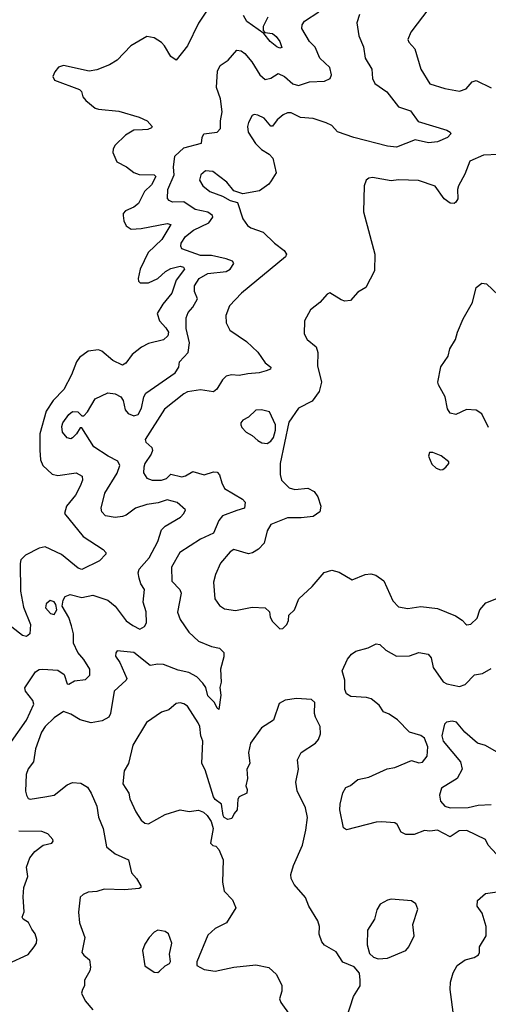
# Model space of a CAD drawing. Extents: x 1690054 to 1842981, y 782881 to 914114.
# Tile 62 of 256: x 1721759 to 1724290, y 819005 to 824322. Entities that reach past the tile are written whole.
import ezdxf

# ---------------------------------------------------------------- set-up
doc = ezdxf.new("R2010")
doc.units = 0

msp = doc.modelspace()

# ---------------------------------------------------------------- linework, layer by layer
at = {"layer": '0CON10XD'}
for points in [[(1721715.2, 820424.8), (1721795, 820540), (1721834.7, 820625), (1721829.7, 820645), (1721791.1, 820695), (1721786.8, 820713.2), (1721845, 820800.5), (1721865, 820812.5), (1721884.6, 820815.4), (1721965, 820808.4), (1721999.4, 820785), (1722015, 820736), (1722025, 820733.3), (1722055, 820751.5), (1722115, 820759.4), (1722137.9, 820782.1), (1722137.3, 820815), (1722106.2, 820866.2), (1722073.6, 820905), (1722049.5, 820955), (1722049.6, 821005), (1722039, 821049), (1722025, 821094), (1721989.2, 821155), (1721993, 821187), (1722005, 821206.2), (1722032.5, 821217.5), (1722095, 821202.5), (1722155, 821214.5), (1722235, 821187.2), (1722274.5, 821155), (1722335, 821076.2), (1722370, 821050), (1722408.5, 821031.5), (1722434, 821045), (1722443.1, 821065), (1722441.5, 821125), (1722426, 821176), (1722432.5, 821245), (1722413.5, 821275), (1722404.1, 821305.9), (1722398.8, 821335), (1722404.1, 821355), (1722457.6, 821415), (1722505.7, 821504.3), (1722525, 821568), (1722545, 821587), (1722627.3, 821635), (1722645.7, 821655), (1722653.8, 821675), (1722608.8, 821715), (1722555, 821729.2), (1722507.8, 821712.2), (1722445.9, 821704.1), (1722385, 821684.1), (1722335, 821646.7), (1722315, 821638.9), (1722275, 821633.5), (1722223.1, 821643.1), (1722202.9, 821665), (1722199.4, 821685), (1722218.2, 821765), (1722285, 821872.5), (1722300.5, 821915), (1722288.3, 821938.3), (1722237.1, 821965), (1722159.4, 822015), (1722095, 822117.5), (1722085, 822117.5), (1722065.8, 822085), (1722045, 822063.8), (1722035, 822058), (1722015, 822064), (1721989.7, 822095), (1721986.6, 822125), (1721992, 822145), (1722025, 822190.8), (1722043.6, 822206.4), (1722074, 822204), (1722095, 822182.5), (1722105, 822182.5), (1722125, 822204), (1722166.5, 822275), (1722235, 822306.5), (1722275, 822301.3), (1722305.5, 822285), (1722318.8, 822265), (1722329.6, 822215), (1722345, 822194.5), (1722375, 822183.6), (1722399.5, 822190.5), (1722417.7, 822225), (1722429.7, 822285), (1722440.9, 822305), (1722598.5, 822415), (1722619.2, 822445), (1722622.5, 822475), (1722668.2, 822525), (1722676.1, 822576.1), (1722657.9, 822655), (1722658.3, 822711.7), (1722668.9, 822741.1), (1722695, 822769.4), (1722720, 822815), (1722702.5, 822855), (1722702.6, 822885), (1722728.9, 822925), (1722775, 822951.7), (1722875, 822962.5), (1722895.6, 822975), (1722915.8, 823005), (1722908, 823018), (1722875, 823031.4), (1722795, 823047.8), (1722735, 823048.8), (1722635.6, 823085), (1722628.8, 823098.8), (1722630.8, 823115), (1722655, 823152.1), (1722698.5, 823185), (1722780.4, 823225), (1722802.5, 823255), (1722801.1, 823265), (1722775, 823283.1), (1722706.2, 823296.2), (1722645, 823337.6), (1722585, 823336.2), (1722565.7, 823345), (1722557.1, 823357.1), (1722559.6, 823405), (1722593.6, 823485), (1722589.1, 823525), (1722596.5, 823585), (1722645, 823630.7), (1722740.8, 823655), (1722744, 823685), (1722754.2, 823705.8), (1722825, 823714), (1722842.9, 823735), (1722842.9, 823775), (1722852.4, 823825), (1722842.9, 823895), (1722822.5, 823955), (1722828.1, 824045), (1722842.5, 824075), (1722885, 824104.4), (1722931.9, 824158.1), (1722955, 824154.3), (1722975, 824140), (1723013.3, 824095), (1723056.7, 824025), (1723085, 823999.4), (1723115, 824006.7), (1723155, 824031.5), (1723190, 824015), (1723235, 823975.5), (1723265, 823967.5), (1723324.2, 823985.8), (1723405, 823990), (1723435.2, 824004.8), (1723443.4, 824025), (1723433.9, 824063.9), (1723380.4, 824115), (1723355, 824173.8), (1723323.5, 824203.5), (1723283.5, 824275), (1723284.5, 824295), (1723297.1, 824315), (1723375.3, 824365)], [(1723595, 824350), (1723580, 824305), (1723590.8, 824235), (1723616.9, 824175), (1723625.8, 824115), (1723661.3, 824055), (1723664.7, 824005), (1723678.1, 823978.1), (1723741.7, 823931.7), (1723805, 823851.2), (1723869.1, 823829.1), (1723911.5, 823771.5), (1724066.7, 823725), (1724083.8, 823715), (1724087.5, 823705), (1724070, 823685), (1724015, 823662.3), (1723966.9, 823656.9), (1723895, 823673.8), (1723795, 823633.8), (1723745, 823639.2), (1723564, 823685), (1723475.6, 823715.6), (1723445, 823750), (1723415, 823765.7), (1723345, 823788.1), (1723275, 823794.5), (1723225, 823818.5), (1723205, 823818.9), (1723182.4, 823807.6), (1723149.3, 823780.7), (1723125, 823746.2), (1723115, 823746.7), (1723079.4, 823789.4), (1723045, 823807.1), (1723025, 823810), (1723015, 823803.8), (1722994, 823766), (1722989.1, 823745), (1722992.5, 823715), (1723033, 823653), (1723065, 823620.5), (1723106.1, 823596.1), (1723125.5, 823575), (1723144.4, 823495.6), (1723118.2, 823451.8), (1723105, 823434.2), (1723055, 823397.5), (1722965, 823381.2), (1722915, 823398.1), (1722877.5, 823445), (1722801.5, 823501.5), (1722762.5, 823505), (1722738, 823485), (1722730.8, 823455), (1722748, 823425), (1722786.7, 823395), (1722855, 823369.6), (1722895, 823346.5), (1722935.7, 823335.7), (1722965, 823246.7), (1722990.3, 823210.3), (1723008.3, 823198.3), (1723074.8, 823174.8), (1723135.6, 823115), (1723188, 823075), (1723200, 823055), (1723195, 823042), (1722957.5, 822845), (1722892.5, 822777.5), (1722873.1, 822725), (1722874.2, 822685), (1722894.2, 822645), (1722984, 822585), (1723045, 822526.7), (1723085, 822468.6), (1723116, 822445), (1723113.3, 822435), (1723090, 822425), (1723053.3, 822415), (1722990.9, 822409.2), (1722945, 822401.4), (1722902.5, 822405), (1722875, 822397.6), (1722855, 822377.3), (1722824.1, 822325.9), (1722805, 822312.5), (1722735, 822323.1), (1722665, 822312.3), (1722645, 822301.8), (1722540.7, 822219.3), (1722437.5, 822055), (1722440.9, 822040.9), (1722472.5, 822012.5), (1722476.7, 821995), (1722470, 821975), (1722434.7, 821925), (1722428.9, 821905), (1722428.5, 821875), (1722446.4, 821846.4), (1722475, 821834.5), (1722525, 821836.2), (1722552.5, 821845), (1722575, 821867.1), (1722635, 821854), (1722655, 821858.2), (1722695, 821882.5), (1722755, 821864.6), (1722805, 821879.5), (1722825, 821878.6), (1722838.6, 821865), (1722850.2, 821820.2), (1722865, 821790.8), (1722962.3, 821732.3), (1722976, 821716), (1722973.8, 821685), (1722931.4, 821671.4), (1722855, 821643.3), (1722835, 821617.7), (1722805, 821550), (1722735, 821517.5), (1722624.5, 821445), (1722578.2, 821365), (1722580.2, 821290.2), (1722624.6, 821245), (1722631.8, 821225), (1722611.8, 821121.8), (1722625, 821082.5), (1722672.7, 821015), (1722725, 820966.4), (1722795, 820937.5), (1722837.9, 820927.9), (1722861.4, 820905), (1722861.2, 820881.2), (1722844.5, 820815), (1722846.4, 820745), (1722840.6, 820715), (1722845.6, 820675), (1722835, 820597.5), (1722825, 820603.3), (1722810.8, 820635), (1722775, 820670), (1722764.8, 820714.8), (1722749, 820739), (1722715, 820772.9), (1722673.1, 820796.9)], [(1722785.7, 824395), (1722725, 824303.8)], [(1723968.2, 824381.8), (1723871.3, 824255), (1723855.5, 824215), (1723860.7, 824200.7), (1723893.1, 824165), (1723925, 824054.2), (1723974, 823975), (1724055, 823950), (1724135, 823936.5), (1724170.8, 823949.2), (1724203, 823987), (1724225, 823994.4), (1724305, 823954.4)], [(1722725, 824303.8), (1722665, 824180.8), (1722605, 824103.8), (1722575, 824123.8), (1722541.4, 824181.4), (1722525, 824198.6), (1722485, 824224.2), (1722445, 824230.6), (1722358.9, 824181.1), (1722285, 824104), (1722245, 824079.2), (1722175, 824050.6), (1722135, 824044.3), (1721995, 824074.4), (1721968.8, 824065), (1721948.8, 824041.2), (1721938.8, 824015), (1721946.7, 823995), (1722082.5, 823945), (1722092.5, 823935), (1722100, 823905), (1722116.2, 823885), (1722166.2, 823845), (1722185, 823838.1), (1722295, 823827.2), (1722405, 823795.7), (1722447.5, 823775), (1722474, 823745), (1722471.2, 823738.8), (1722451.5, 823728.5), (1722422.5, 823727.5), (1722375, 823724.7), (1722330.7, 823699.3), (1722275.5, 823645), (1722263.8, 823625), (1722261.8, 823605), (1722284.6, 823555), (1722336.7, 823526.7), (1722375, 823497.2), (1722405, 823486.7), (1722485, 823484.6), (1722493.8, 823475), (1722470.2, 823429.8), (1722433.2, 823395), (1722400.5, 823329.5), (1722375, 823309.7), (1722330.8, 823289.2), (1722318.6, 823275), (1722318.1, 823265), (1722322.1, 823235), (1722335, 823208), (1722360.4, 823190.4), (1722414.7, 823194.7), (1722555, 823221.5), (1722575.4, 823215.4), (1722527.4, 823135), (1722452.5, 823065), (1722409.3, 822975), (1722398.6, 822925), (1722400.6, 822910.6), (1722410.3, 822900.3), (1722455, 822901.2), (1722504.4, 822925), (1722547, 822963), (1722575, 822978.3), (1722625, 822991.2), (1722644.4, 822985), (1722648.5, 822975), (1722603.8, 822915), (1722580, 822845), (1722531.8, 822785), (1722501.8, 822735), (1722513.3, 822695), (1722548.7, 822658.7), (1722563.2, 822635), (1722560, 822615), (1722535, 822592.7), (1722455, 822573.3), (1722416.6, 822553.4), (1722366.5, 822513.5), (1722333.1, 822466.9), (1722315, 822456.7), (1722262.3, 822482.3), (1722202.7, 822532.7), (1722185, 822540), (1722128.5, 822531.5), (1722083, 822497), (1722066.2, 822475), (1722039.3, 822405), (1721996.6, 822325), (1721939.7, 822265), (1721902.7, 822207.3), (1721867.8, 822085), (1721867.3, 821997.3), (1721872.3, 821945), (1721884.5, 821915), (1721935, 821868.4), (1721965, 821860.6), (1722065, 821875.5), (1722096.7, 821856.7), (1722097.7, 821835), (1722086.6, 821803.4), (1722060.9, 821755), (1722011.1, 821695), (1722001.5, 821655), (1722101.9, 821531.9), (1722210.4, 821460.4), (1722224, 821445), (1722224, 821435), (1722190.9, 821399.1), (1722095, 821353.6), (1722075, 821359.5), (1721985, 821434.7), (1721895.8, 821475.8), (1721865, 821468.4), (1721790.5, 821429.5), (1721766, 821405), (1721762.5, 821385), (1721762.6, 821235), (1721779.5, 821149.5), (1721817.3, 821055), (1721813.6, 821005), (1721795, 820991.5), (1721775, 820995.9), (1721675, 821074.4)], [(1723100, 824335), (1723074, 824285), (1723073.3, 824263.3), (1723082.5, 824252.5), (1723125, 824246.9), (1723145, 824232.2), (1723164.4, 824205), (1723175, 824172.5), (1723165, 824167.5), (1723147.5, 824175), (1723111.1, 824205), (1723077.5, 824247.5), (1722985, 824311.5), (1722967.1, 824345)], [(1724345, 823594), (1724265, 823590.6), (1724191.1, 823558.9), (1724163, 823487), (1724129.2, 823425), (1724124, 823405), (1724125.9, 823354.1), (1724115, 823337.5), (1724105, 823330), (1724085, 823332), (1724052, 823355), (1724002.3, 823422.3), (1723913.1, 823453.1), (1723805, 823457.8), (1723765, 823451.9), (1723665, 823469.2), (1723644.1, 823465.9), (1723630, 823455), (1723618.8, 823425), (1723615.7, 823284.3), (1723678.1, 823055), (1723676, 822965), (1723628.8, 822875), (1723585, 822851.2), (1723545, 822806), (1723515, 822802.5), (1723495, 822808.6), (1723435, 822847.5), (1723419.8, 822840.2), (1723380, 822795), (1723330.4, 822755), (1723297.9, 822695), (1723295.6, 822625), (1723311.9, 822595), (1723361.1, 822555), (1723369.1, 822525), (1723367.5, 822452.5), (1723390, 822365), (1723376.5, 822315), (1723338.8, 822261.2), (1723265, 822223.3), (1723212, 822148), (1723166.7, 821925), (1723165.6, 821865.6), (1723173.3, 821835), (1723215, 821794.3), (1723245, 821785.7), (1723315, 821792.5), (1723348.8, 821775), (1723370, 821745), (1723386, 821695), (1723380, 821665), (1723345, 821640), (1723278.9, 821631.1), (1723205, 821631.8), (1723115, 821595.5), (1723095, 821561.2), (1723078.9, 821495), (1723048.1, 821461.9), (1723017.1, 821442.9), (1722995, 821437.5), (1722915, 821461.1), (1722895, 821447.5), (1722843.7, 821386.3), (1722816.2, 821325), (1722806.4, 821283.6), (1722813.8, 821195), (1722838.3, 821158.3), (1722865, 821141.2), (1722925, 821131.4), (1723015, 821150), (1723085.8, 821145.8), (1723107.5, 821125), (1723112.5, 821095), (1723125, 821072.5), (1723165, 821032.5), (1723180, 821035), (1723202.5, 821055), (1723211.7, 821078.3), (1723213, 821107), (1723242.5, 821135), (1723267.5, 821195), (1723339.3, 821260.7), (1723404.1, 821335.9), (1723445, 821348.8), (1723485, 821338), (1723555, 821296.2), (1723625, 821325.6), (1723655, 821328.6), (1723682.1, 821322.1), (1723725, 821291.2), (1723773.9, 821183.9), (1723805, 821150.8), (1723855, 821143.1), (1723925, 821153.1), (1724015, 821143.1), (1724113.4, 821103.4), (1724149.4, 821079.4), (1724168.3, 821058.3), (1724175, 821053.3), (1724195, 821057.5), (1724229.3, 821090.7), (1724243.8, 821135), (1724277.5, 821172.5), (1724355, 821203.6)], [(1724290.4, 822120.4), (1724255, 822193.3), (1724225, 822214), (1724172.6, 822217.4), (1724115, 822190.6), (1724085, 822198), (1724070.2, 822220.2), (1724057.9, 822285), (1724020.7, 822349.3), (1724017.5, 822365), (1724033, 822447), (1724072.5, 822505), (1724082.9, 822545), (1724113.8, 822595), (1724123.9, 822635), (1724155, 822705.8), (1724204.5, 822795), (1724224.4, 822875.6), (1724255, 822900), (1724280, 822895), (1724345, 822834)], [(1723095, 822034), (1723115, 822046), (1723129.4, 822065), (1723141.1, 822105), (1723140.5, 822135), (1723107.5, 822205), (1723065, 822216), (1723035, 822213.8), (1722994.1, 822175.9), (1722965, 822160), (1722953.3, 822145), (1722953.6, 822133.6), (1722959.3, 822119.3), (1722982.5, 822095), (1723015, 822076.7), (1723045, 822050), (1723066.1, 822036.1), (1723095, 822034)], [(1724031.7, 821891.7), (1724045, 821893.8), (1724061.2, 821905), (1724076.7, 821925), (1724077.5, 821935), (1724035, 821966.2), (1723990, 821985), (1723972.5, 821985), (1723967.5, 821965), (1723985, 821922.5), (1724009.3, 821899.3), (1724031.7, 821891.7)], [(1721945, 821110), (1721960, 821135), (1721954.2, 821164.2), (1721945, 821178), (1721924.3, 821185.7), (1721902.1, 821167.9), (1721898.9, 821145), (1721925, 821115.8), (1721945, 821110)], [(1724334, 819815), (1724288.6, 819865), (1724274.2, 819894.2), (1724175, 819943.6), (1724132.3, 819942.3), (1724085, 819910), (1724015, 819944.5), (1723975, 819940), (1723945, 819943.8), (1723889.1, 819920.9), (1723845, 819921.4), (1723820, 819935), (1723798, 819975), (1723785, 819984.2), (1723715, 819989.5), (1723685, 819988.2), (1723525, 819946.7), (1723507.7, 819957.7), (1723488.7, 820055), (1723489.4, 820085), (1723505, 820146.7), (1723520, 820175), (1723545, 820186), (1723585, 820219.2), (1723645, 820231.9), (1723743.4, 820276.6), (1723785, 820284.4), (1723875, 820320.8), (1723915, 820309.2), (1723935, 820312.9), (1723960, 820345), (1723963.6, 820395), (1723945, 820442.9), (1723925, 820456.5), (1723865, 820474.4), (1723800.2, 820540.2), (1723755, 820571.1), (1723724.4, 820585), (1723700.8, 820620.8), (1723658.1, 820655), (1723632.4, 820662.4), (1723547.1, 820667.1), (1723525, 820680.8), (1723514.5, 820704.5), (1723514.5, 820754.5), (1723500, 820805), (1723530.5, 820869.5), (1723551.4, 820895), (1723575, 820911.4), (1723640.9, 820929.1), (1723685, 820952), (1723705, 820947.1), (1723737, 820917), (1723795, 820884.4), (1723865, 820887.1), (1723915, 820904.3), (1723965, 820895.8), (1723981.1, 820875), (1723992.8, 820822.8), (1724045.6, 820745.6), (1724065.5, 820735.5), (1724135, 820721.2), (1724165, 820731.8), (1724215, 820784.5), (1724257.9, 820792.1), (1724305, 820818.9)], [(1722673.1, 820796.9), (1722615, 820808.5), (1722535, 820839.6), (1722505, 820841.5), (1722464.5, 820834.5), (1722375, 820904.4), (1722285, 820913.3), (1722277.5, 820902.5), (1722277.1, 820885), (1722300.3, 820850.3), (1722337.1, 820765), (1722334.3, 820755), (1722270, 820695), (1722250, 820575), (1722240.6, 820555), (1722205.2, 820534.8), (1722145, 820525.3), (1722085, 820540.3), (1722035, 820572.5), (1721995, 820586.9), (1721945, 820552.5), (1721897.1, 820505), (1721877.5, 820475), (1721845.3, 820384.7), (1721834.5, 820315), (1721805, 820275.8), (1721794.1, 820245.9), (1721790, 820155), (1721795, 820133.3), (1721805, 820116.7), (1721815, 820112), (1721895, 820124.4), (1721946.1, 820133.9), (1722015, 820190.5), (1722045, 820203.1), (1722088.5, 820198.5), (1722125, 820176.5), (1722145.4, 820145), (1722175.4, 820075), (1722185.6, 820015), (1722210, 819955), (1722228.6, 819855), (1722275, 819816.9), (1722346, 819785), (1722362.9, 819715), (1722390.8, 819685), (1722413.8, 819645), (1722413.3, 819635), (1722405, 819630), (1722325, 819623.1), (1722215, 819626.9), (1722175, 819613.8), (1722129.1, 819610.9), (1722101.7, 819598.3), (1722085, 819582.5), (1722077.3, 819502.7), (1722081.4, 819445), (1722110.6, 819365), (1722095.6, 819285), (1722105, 819270), (1722136.2, 819245), (1722141.4, 819205), (1722137.5, 819185), (1722110, 819135), (1722110, 819105), (1722097.5, 819085), (1722092.9, 819065), (1722113, 819023), (1722155, 818974)], [(1723525, 818930), (1723562.9, 819047.1), (1723598, 819105), (1723598.8, 819135), (1723593.6, 819173.6), (1723565, 819207.5), (1723505, 819232.5), (1723468.7, 819288.7), (1723405, 819323.3), (1723391.7, 819341.7), (1723377, 819383), (1723379.2, 819425), (1723369.2, 819455), (1723320, 819535), (1723302, 819582), (1723241.2, 819651.2), (1723226.2, 819685), (1723224, 819705), (1723238, 819755), (1723285.7, 819865), (1723304.6, 819945), (1723312.7, 820012.7), (1723302.9, 820065), (1723257.6, 820157.6), (1723250, 820205), (1723265.6, 820275), (1723258.8, 820325), (1723280, 820365), (1723356.7, 820415), (1723373.3, 820435), (1723383.3, 820465), (1723381.2, 820505), (1723356, 820555), (1723352, 820575), (1723354, 820635), (1723335, 820651.4), (1723254.4, 820655.6), (1723193.6, 820646.4), (1723160.7, 820629.3), (1723130.7, 820539.3), (1723065, 820497.5), (1723006.2, 820415), (1722994.2, 820365), (1723002, 820305), (1722985.8, 820274.2), (1722990, 820225), (1722980, 820185), (1722987.5, 820165), (1722985.7, 820145), (1722944.5, 820125.5), (1722937.9, 820112.1), (1722933.3, 820055), (1722916.7, 820035), (1722905, 820007.5), (1722883, 820003), (1722863.6, 820013.6), (1722857.5, 820025), (1722848.8, 820085), (1722815, 820110), (1722805.7, 820125.7), (1722761.4, 820271.4), (1722743.1, 820305), (1722747.9, 820425), (1722737.5, 820455), (1722731.8, 820505), (1722722.5, 820525), (1722665, 820614.3), (1722645, 820628.1), (1722625, 820632.5), (1722605, 820628.8), (1722565, 820594.2), (1722525, 820582.5), (1722443.2, 820526.8), (1722370, 820405), (1722346, 820305), (1722324.2, 820265), (1722316.5, 820195), (1722348.5, 820145), (1722354.5, 820114.5), (1722385.6, 820045), (1722415, 819998.8), (1722435, 819982.5), (1722455, 819980), (1722545, 820030.5), (1722625, 820055.6), (1722675, 820045.8), (1722725, 820054), (1722752.3, 820042.3), (1722772.5, 820025), (1722792.5, 819992.5), (1722803.6, 819953.6), (1722790, 819875), (1722801.7, 819861.7), (1722818.3, 819858.3), (1722835, 819840), (1722857.5, 819785), (1722853.8, 819665), (1722863.8, 819615), (1722908.8, 819568.8), (1722925.7, 819525.7), (1722876.7, 819445), (1722815, 819413.8), (1722775, 819378.8), (1722716.2, 819235), (1722716.7, 819215), (1722755, 819192.5), (1722814.4, 819184.4), (1722915, 819204.5), (1723035, 819217.1), (1723105, 819202.9), (1723145.8, 819165), (1723175.5, 819105.5), (1723175.7, 819075), (1723162, 819035), (1723169.2, 819015), (1723219.2, 818945)], [(1724335, 820368.5), (1724275, 820401.9), (1724232.5, 820415), (1724164, 820475), (1724118.7, 820528.7), (1724095, 820534.4), (1724065, 820529.2), (1724052.9, 820517.1), (1724047.8, 820495), (1724039.8, 820455), (1724046.9, 820425), (1724139.2, 820315), (1724149.7, 820275), (1724122.2, 820225), (1724038.1, 820171.9), (1724027.1, 820135), (1724031.1, 820101.1), (1724055.6, 820075), (1724085, 820065.3), (1724181.6, 820068.4), (1724235, 820080.4), (1724305, 820083.8)], [(1721695, 819222.5), (1721805, 819273.8), (1721837.5, 819315), (1721849.2, 819335), (1721851.4, 819355), (1721842.9, 819385), (1721825, 819410), (1721807.4, 819447.4), (1721777.8, 819465), (1721773.3, 819475), (1721783.3, 819505), (1721778.5, 819585), (1721782.2, 819635), (1721802.3, 819695), (1721795.5, 819745), (1721814, 819795), (1721840.8, 819829.2), (1721885, 819864.4), (1721932.5, 819875), (1721940, 819885), (1721938.8, 819895), (1721911.2, 819925), (1721878.1, 819938.1), (1721755, 819939.7)], [(1723695, 819250), (1723745, 819254), (1723844.3, 819295.7), (1723861.2, 819315), (1723889.2, 819375), (1723882.7, 819435), (1723908.7, 819518.7), (1723897.8, 819547.8), (1723875, 819564), (1723765, 819572), (1723745, 819568), (1723706.7, 819545), (1723688, 819515), (1723675.7, 819465), (1723637.5, 819405), (1723635.9, 819325.9), (1723649.3, 819279.3), (1723669.3, 819259.3), (1723695, 819250)], [(1724104.1, 818935), (1724084.5, 819085.5), (1724086.7, 819125), (1724100.6, 819175), (1724122.5, 819215), (1724164.6, 819245.4), (1724213, 819257), (1724237.3, 819272.7), (1724243.3, 819285), (1724242, 819315), (1724278.9, 819375), (1724278.5, 819425), (1724257.8, 819497.8), (1724229.6, 819535), (1724232, 819565), (1724275, 819603.5), (1724363.8, 819616.2)], [(1722505, 819176.7), (1722515, 819183.3), (1722545, 819212.5), (1722567.5, 819225), (1722573.3, 819236.7), (1722568, 819275), (1722581.2, 819335), (1722563.3, 819385), (1722545, 819398.8), (1722505.9, 819405.9), (1722485, 819393.8), (1722458, 819365), (1722435, 819330), (1722422.9, 819295), (1722435, 819213.3), (1722485, 819177.5), (1722505, 819176.7)]]:
    msp.add_lwpolyline(points, dxfattribs=at)

doc.saveas('drawing.dxf')
